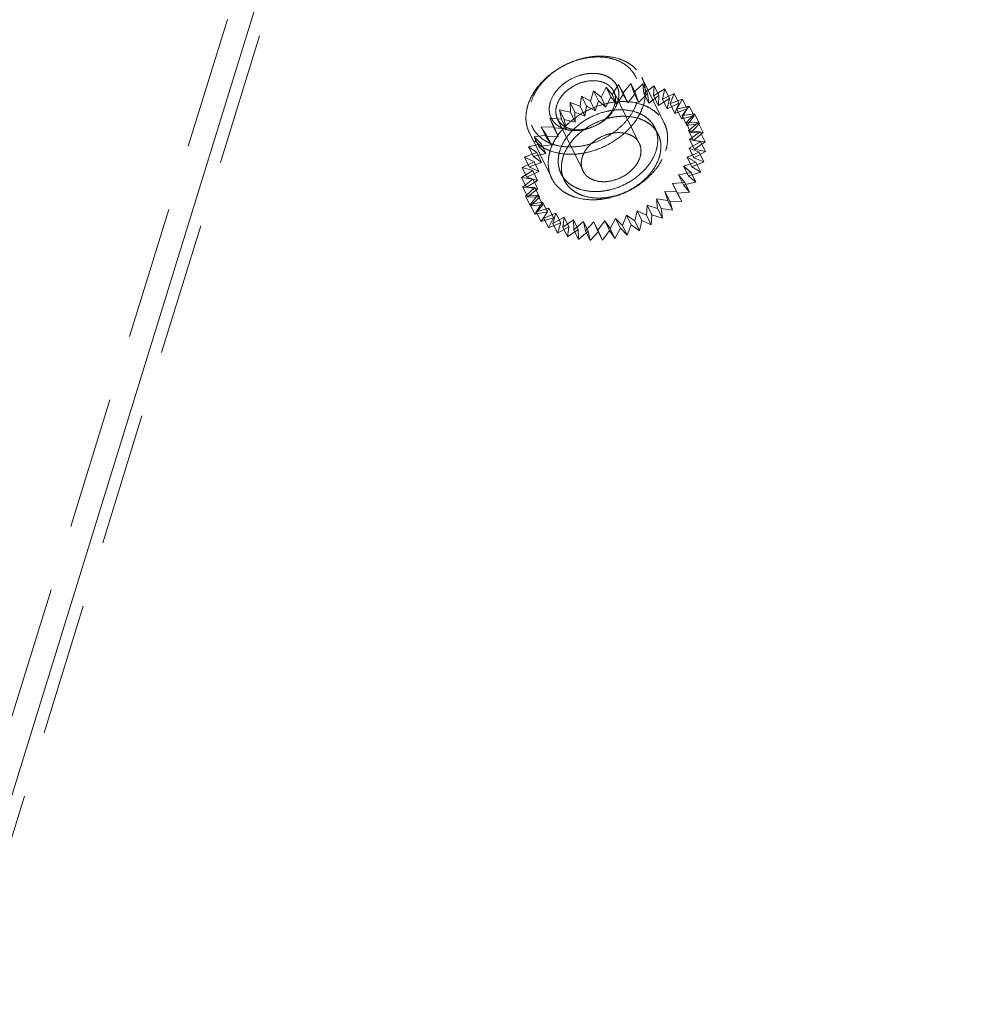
# Model space of a CAD drawing. Header units: millimetres. Extents: x 4065 to 8083, y -652 to 5416.
# Tile 141 of 256: x 5834 to 5871, y 3279 to 3317. Entities that reach past the tile are written whole.
import ezdxf

# ---------------------------------------------------------------- set-up
doc = ezdxf.new("R2010")
doc.units = ezdxf.units.MM
doc.header["$LTSCALE"] = 0.8
doc.linetypes.add('HIDDEN', pattern=[9.525, 6.35, -3.175])
doc.layers.get('0').update_dxf_attribs({"linetype": 'CONTINUOUS', "lineweight": 0})
doc.layers.add('3', color=5, linetype='HIDDEN', lineweight=0)

msp = doc.modelspace()

# ---------------------------------------------------------------- linework, layer by layer
msp.add_line((5924.335, 3578.686), (5787.084, 3134.54))
at = {"layer": '3'}
for p, q in [((5923.414, 3578.686), (5786.162, 3134.54)), ((5924.64, 3578.065), (5787.389, 3133.918)), ((5859.143, 3312.629), (5858.288, 3314.37)), ((5856.729, 3313.616), (5856.914, 3314.005)), ((5856.914, 3314.005), (5857.148, 3313.722)), ((5857.097, 3313.632), (5856.914, 3314.005)), ((5857.148, 3313.722), (5857.392, 3314.1)), ((5857.392, 3314.1), (5857.566, 3313.782)), ((5857.575, 3313.727), (5857.392, 3314.1)), ((5857.566, 3313.782), (5857.865, 3314.142)), ((5858.048, 3313.769), (5857.865, 3314.142)), ((5857.865, 3314.142), (5857.975, 3313.794)), ((5857.975, 3313.794), (5858.323, 3314.128)), ((5858.506, 3313.755), (5858.323, 3314.128)), ((5858.323, 3314.128), (5858.367, 3313.758)), ((5858.367, 3313.758), (5858.758, 3314.06)), ((5858.758, 3314.06), (5858.735, 3313.675)), ((5858.941, 3313.687), (5858.758, 3314.06)), ((5855.922, 3313.272), (5855.978, 3313.661)), ((5855.978, 3313.661), (5856.318, 3313.464)), ((5856.161, 3313.288), (5855.978, 3313.661)), ((5856.318, 3313.464), (5856.44, 3313.858)), ((5856.44, 3313.858), (5856.729, 3313.616)), ((5856.623, 3313.485), (5856.44, 3313.858)), ((5856.729, 3313.616), (5856.912, 3313.243)), ((5856.912, 3313.243), (5857.097, 3313.632)), ((5857.097, 3313.632), (5857.331, 3313.349)), ((5857.148, 3313.722), (5857.331, 3313.349)), ((5858.187, 3311.852), (5857.211, 3313.841)), ((5857.331, 3313.349), (5857.575, 3313.727)), ((5857.566, 3313.782), (5857.749, 3313.409)), ((5857.575, 3313.727), (5857.749, 3313.409)), ((5857.749, 3313.409), (5858.048, 3313.769)), ((5857.975, 3313.794), (5858.158, 3313.421)), ((5858.048, 3313.769), (5858.158, 3313.421)), ((5858.158, 3313.421), (5858.506, 3313.755)), ((5858.367, 3313.758), (5858.55, 3313.385)), ((5858.506, 3313.755), (5858.55, 3313.385)), ((5858.55, 3313.385), (5858.941, 3313.687)), ((5858.735, 3313.675), (5859.16, 3313.938)), ((5858.735, 3313.675), (5858.918, 3313.302)), ((5858.941, 3313.687), (5858.918, 3313.302)), ((5859.16, 3313.938), (5859.071, 3313.545)), ((5859.071, 3313.545), (5859.523, 3313.765)), ((5859.343, 3313.565), (5859.16, 3313.938)), ((5859.523, 3313.765), (5859.369, 3313.373)), ((5859.706, 3313.393), (5859.523, 3313.765)), ((5855.539, 3313.419), (5855.922, 3313.272)), ((5855.722, 3313.046), (5855.539, 3313.419)), ((5855.55, 3313.041), (5855.539, 3313.419)), ((5855.922, 3313.272), (5856.105, 3312.899)), ((5856.105, 3312.899), (5856.161, 3313.288)), ((5856.161, 3313.288), (5856.501, 3313.092)), ((5856.318, 3313.464), (5856.501, 3313.092)), ((5856.501, 3313.092), (5856.623, 3313.485)), ((5856.623, 3313.485), (5856.912, 3313.243)), ((5858.918, 3313.302), (5859.343, 3313.565)), ((5859.071, 3313.545), (5859.254, 3313.173)), ((5859.343, 3313.565), (5859.254, 3313.173)), ((5859.254, 3313.173), (5859.706, 3313.393)), ((5859.369, 3313.373), (5859.838, 3313.545)), ((5859.369, 3313.373), (5859.552, 3313)), ((5859.706, 3313.393), (5859.552, 3313)), ((5859.838, 3313.545), (5859.623, 3313.161)), ((5859.623, 3313.161), (5860.101, 3313.282)), ((5860.101, 3313.282), (5859.828, 3312.913)), ((5860.021, 3313.173), (5859.838, 3313.545)), ((5860.284, 3312.909), (5860.101, 3313.282)), ((5855.13, 3313.136), (5855.55, 3313.041)), ((5855.313, 3312.763), (5855.13, 3313.136)), ((5855.207, 3312.777), (5855.13, 3313.136)), ((5855.55, 3313.041), (5855.733, 3312.668)), ((5855.722, 3313.046), (5856.105, 3312.899)), ((5855.733, 3312.668), (5855.722, 3313.046)), ((5859.552, 3313), (5860.021, 3313.173)), ((5859.623, 3313.161), (5859.806, 3312.788)), ((5860.021, 3313.173), (5859.806, 3312.788)), ((5859.806, 3312.788), (5860.284, 3312.909)), ((5859.828, 3312.913), (5860.305, 3312.981)), ((5859.828, 3312.913), (5860.011, 3312.54)), ((5860.305, 3312.981), (5859.98, 3312.633)), ((5860.284, 3312.909), (5860.011, 3312.54)), ((5860.488, 3312.608), (5860.305, 3312.981)), ((5854.435, 3312.47), (5854.902, 3312.484)), ((5854.76, 3312.818), (5855.207, 3312.777)), ((5854.943, 3312.445), (5854.76, 3312.818)), ((5854.902, 3312.484), (5854.76, 3312.818)), ((5854.902, 3312.484), (5855.085, 3312.111)), ((5856.033, 3310.795), (5855.057, 3312.784)), ((5855.207, 3312.777), (5855.39, 3312.404)), ((5855.313, 3312.763), (5855.733, 3312.668)), ((5855.39, 3312.404), (5855.313, 3312.763)), ((5859.98, 3312.633), (5860.447, 3312.647)), ((5859.98, 3312.633), (5860.163, 3312.261)), ((5860.011, 3312.54), (5860.488, 3312.608)), ((5860.447, 3312.647), (5860.077, 3312.329)), ((5860.488, 3312.608), (5860.163, 3312.261)), ((5860.63, 3312.274), (5860.447, 3312.647)), ((5854.833, 3310.515), (5853.979, 3312.255)), ((5854.163, 3312.101), (5854.64, 3312.169)), ((5854.425, 3311.837), (5854.163, 3312.101)), ((5854.346, 3311.728), (5854.163, 3312.101)), ((5854.64, 3312.169), (5854.435, 3312.47)), ((5854.618, 3312.097), (5854.435, 3312.47)), ((5854.618, 3312.097), (5855.085, 3312.111)), ((5854.823, 3311.796), (5854.618, 3312.097)), ((5854.64, 3312.169), (5854.823, 3311.796)), ((5854.943, 3312.445), (5855.39, 3312.404)), ((5855.085, 3312.111), (5854.943, 3312.445)), ((5858.905, 3312.204), (5858.783, 3312.453)), ((5860.077, 3312.329), (5860.524, 3312.288)), ((5860.077, 3312.329), (5860.26, 3311.956)), ((5860.524, 3312.288), (5860.115, 3312.005)), ((5860.163, 3312.261), (5860.63, 3312.274)), ((5860.63, 3312.274), (5860.26, 3311.956)), ((5860.707, 3311.915), (5860.524, 3312.288)), ((5853.948, 3311.716), (5854.425, 3311.837)), ((5854.346, 3311.728), (5854.823, 3311.796)), ((5854.608, 3311.464), (5854.346, 3311.728)), ((5854.425, 3311.837), (5854.608, 3311.464)), ((5860.535, 3311.91), (5860.095, 3311.667)), ((5860.115, 3312.005), (5860.535, 3311.91)), ((5860.115, 3312.005), (5860.298, 3311.632)), ((5860.26, 3311.956), (5860.707, 3311.915)), ((5860.707, 3311.915), (5860.298, 3311.632)), ((5860.718, 3311.537), (5860.535, 3311.91)), ((5853.794, 3311.323), (5854.263, 3311.496)), ((5854.263, 3311.496), (5853.948, 3311.716)), ((5854.131, 3311.343), (5853.948, 3311.716)), ((5854.131, 3311.343), (5854.608, 3311.464)), ((5854.446, 3311.123), (5854.131, 3311.343)), ((5854.263, 3311.496), (5854.446, 3311.123)), ((5860.479, 3311.52), (5860.017, 3311.323)), ((5860.095, 3311.667), (5860.479, 3311.52)), ((5860.095, 3311.667), (5860.278, 3311.294)), ((5860.718, 3311.537), (5860.278, 3311.294)), ((5860.298, 3311.632), (5860.718, 3311.537)), ((5860.662, 3311.147), (5860.479, 3311.52)), ((5853.705, 3310.931), (5854.157, 3311.151)), ((5854.157, 3311.151), (5853.794, 3311.323)), ((5853.977, 3310.95), (5853.794, 3311.323)), ((5853.977, 3310.95), (5854.446, 3311.123)), ((5854.157, 3311.151), (5854.34, 3310.778)), ((5860.357, 3311.127), (5859.883, 3310.979)), ((5859.883, 3310.979), (5860.172, 3310.737)), ((5859.883, 3310.979), (5860.066, 3310.606)), ((5860.017, 3311.323), (5860.357, 3311.127)), ((5860.017, 3311.323), (5860.2, 3310.95)), ((5860.662, 3311.147), (5860.2, 3310.95)), ((5860.278, 3311.294), (5860.662, 3311.147)), ((5860.54, 3310.754), (5860.357, 3311.127)), ((5853.682, 3310.546), (5854.108, 3310.809)), ((5854.108, 3310.809), (5853.705, 3310.931)), ((5853.888, 3310.558), (5853.705, 3310.931)), ((5853.888, 3310.558), (5854.34, 3310.778)), ((5854.34, 3310.778), (5853.977, 3310.95)), ((5854.108, 3310.809), (5854.291, 3310.436)), ((5855.315, 3310.442), (5855.193, 3310.691)), ((5860.172, 3310.737), (5859.694, 3310.642)), ((5859.694, 3310.642), (5859.928, 3310.359)), ((5859.694, 3310.642), (5859.877, 3310.269)), ((5860.54, 3310.754), (5860.066, 3310.606)), ((5860.066, 3310.606), (5860.355, 3310.364)), ((5860.355, 3310.364), (5860.172, 3310.737)), ((5860.2, 3310.95), (5860.54, 3310.754)), ((5854.117, 3310.478), (5853.682, 3310.546)), ((5853.865, 3310.173), (5853.682, 3310.546)), ((5853.726, 3310.176), (5854.117, 3310.478)), ((5853.865, 3310.173), (5854.291, 3310.436)), ((5854.291, 3310.436), (5853.888, 3310.558)), ((5854.117, 3310.478), (5854.3, 3310.105)), ((5859.928, 3310.359), (5859.455, 3310.318)), ((5859.455, 3310.318), (5859.629, 3309.999)), ((5859.455, 3310.318), (5859.638, 3309.945)), ((5860.355, 3310.364), (5859.877, 3310.269)), ((5859.877, 3310.269), (5860.111, 3309.986)), ((5860.111, 3309.986), (5859.928, 3310.359)), ((5854.185, 3310.163), (5853.726, 3310.176)), ((5853.909, 3309.803), (5853.726, 3310.176)), ((5853.836, 3309.829), (5854.185, 3310.163)), ((5854.309, 3309.87), (5853.836, 3309.829)), ((5854.3, 3310.105), (5853.865, 3310.173)), ((5853.909, 3309.803), (5854.3, 3310.105)), ((5854.01, 3309.511), (5854.309, 3309.87)), ((5854.185, 3310.163), (5854.368, 3309.79)), ((5854.309, 3309.87), (5854.492, 3309.497)), ((5859.629, 3309.999), (5859.171, 3310.013)), ((5859.171, 3310.013), (5859.354, 3309.64)), ((5859.171, 3310.013), (5859.28, 3309.666)), ((5859.812, 3309.626), (5859.629, 3309.999)), ((5860.111, 3309.986), (5859.638, 3309.945)), ((5859.638, 3309.945), (5859.812, 3309.626)), ((5854.019, 3309.456), (5853.836, 3309.829)), ((5854.368, 3309.79), (5853.909, 3309.803)), ((5854.488, 3309.606), (5854.01, 3309.511)), ((5854.193, 3309.138), (5854.01, 3309.511)), ((5854.019, 3309.456), (5854.368, 3309.79)), ((5854.492, 3309.497), (5854.019, 3309.456)), ((5854.193, 3309.138), (5854.492, 3309.497)), ((5854.244, 3309.228), (5854.488, 3309.606)), ((5854.488, 3309.606), (5854.671, 3309.233)), ((5858.487, 3309.486), (5858.465, 3309.101)), ((5858.89, 3309.364), (5858.487, 3309.486)), ((5858.487, 3309.486), (5858.671, 3309.113)), ((5859.28, 3309.666), (5858.846, 3309.734)), ((5858.846, 3309.734), (5859.029, 3309.361)), ((5858.846, 3309.734), (5858.89, 3309.364)), ((5859.463, 3309.293), (5859.28, 3309.666)), ((5859.812, 3309.626), (5859.354, 3309.64)), ((5859.354, 3309.64), (5859.463, 3309.293)), ((5854.671, 3309.233), (5854.193, 3309.138)), ((5854.718, 3309.375), (5854.244, 3309.228)), ((5854.427, 3308.855), (5854.244, 3309.228)), ((5854.427, 3308.855), (5854.671, 3309.233)), ((5854.533, 3308.985), (5854.718, 3309.375)), ((5854.995, 3309.182), (5854.533, 3308.985)), ((5854.718, 3309.375), (5854.901, 3309.002)), ((5854.873, 3308.789), (5854.995, 3309.182)), ((5854.995, 3309.182), (5855.178, 3308.809)), ((5857.698, 3309.101), (5857.544, 3308.709)), ((5858.013, 3308.881), (5857.698, 3309.101)), ((5857.698, 3309.101), (5857.881, 3308.728)), ((5858.102, 3309.274), (5858.013, 3308.881)), ((5858.465, 3309.101), (5858.102, 3309.274)), ((5858.102, 3309.274), (5858.285, 3308.901)), ((5858.648, 3308.728), (5858.465, 3309.101)), ((5858.671, 3309.113), (5858.648, 3308.728)), ((5859.073, 3308.991), (5858.671, 3309.113)), ((5859.073, 3308.991), (5858.89, 3309.364)), ((5859.463, 3309.293), (5859.029, 3309.361)), ((5859.029, 3309.361), (5859.073, 3308.991)), ((5854.901, 3309.002), (5854.427, 3308.855)), ((5854.716, 3308.612), (5854.533, 3308.985)), ((5854.716, 3308.612), (5854.901, 3309.002)), ((5855.178, 3308.809), (5854.716, 3308.612)), ((5855.313, 3309.031), (5854.873, 3308.789)), ((5855.056, 3308.416), (5854.873, 3308.789)), ((5855.056, 3308.416), (5855.178, 3308.809)), ((5855.257, 3308.641), (5855.313, 3309.031)), ((5855.665, 3308.924), (5855.257, 3308.641)), ((5855.313, 3309.031), (5855.496, 3308.658)), ((5855.665, 3308.924), (5855.848, 3308.551)), ((5855.676, 3308.546), (5855.665, 3308.924)), ((5856.046, 3308.864), (5855.676, 3308.546)), ((5856.046, 3308.864), (5856.229, 3308.491)), ((5856.123, 3308.505), (5856.046, 3308.864)), ((5856.448, 3308.852), (5856.123, 3308.505)), ((5856.448, 3308.852), (5856.631, 3308.479)), ((5856.59, 3308.519), (5856.448, 3308.852)), ((5856.862, 3308.888), (5856.59, 3308.519)), ((5857.067, 3308.587), (5856.862, 3308.888)), ((5856.862, 3308.888), (5857.045, 3308.516)), ((5857.282, 3308.972), (5857.067, 3308.587)), ((5857.544, 3308.709), (5857.282, 3308.972)), ((5857.282, 3308.972), (5857.465, 3308.599)), ((5857.727, 3308.336), (5857.544, 3308.709)), ((5857.881, 3308.728), (5857.727, 3308.336)), ((5858.196, 3308.508), (5857.881, 3308.728)), ((5858.196, 3308.508), (5858.013, 3308.881)), ((5858.285, 3308.901), (5858.196, 3308.508)), ((5858.648, 3308.728), (5858.285, 3308.901)), ((5855.496, 3308.658), (5855.056, 3308.416)), ((5855.44, 3308.268), (5855.257, 3308.641)), ((5855.44, 3308.268), (5855.496, 3308.658)), ((5855.848, 3308.551), (5855.44, 3308.268)), ((5855.859, 3308.173), (5855.676, 3308.546)), ((5855.859, 3308.173), (5855.848, 3308.551)), ((5856.229, 3308.491), (5855.859, 3308.173)), ((5856.306, 3308.132), (5856.123, 3308.505)), ((5856.306, 3308.132), (5856.229, 3308.491)), ((5856.631, 3308.479), (5856.306, 3308.132)), ((5856.773, 3308.146), (5856.59, 3308.519)), ((5856.773, 3308.146), (5856.631, 3308.479)), ((5857.045, 3308.516), (5856.773, 3308.146)), ((5857.25, 3308.214), (5857.045, 3308.516)), ((5857.25, 3308.214), (5857.067, 3308.587)), ((5857.465, 3308.599), (5857.25, 3308.214)), ((5857.727, 3308.336), (5857.465, 3308.599))]:
    msp.add_line(p, q, dxfattribs=at)
for points, knots in [([(5853.923, 3313.312), (5853.988, 3313.522), (5854.146, 3313.827), (5854.434, 3314.184), (5854.79, 3314.525), (5855.317, 3314.872), (5855.91, 3315.093), (5856.397, 3315.181), (5856.86, 3315.206), (5857.307, 3315.141), (5857.698, 3314.976), (5857.945, 3314.813), (5858.147, 3314.611), (5858.248, 3314.452), (5858.288, 3314.37)], [0, 0, 0, 0, 0.120788, 0.185742, 0.25306, 0.39182, 0.53099, 0.598791, 0.664373, 0.786659, 0.84339, 0.89737, 0.949254, 1, 1, 1, 1]), ([(5854.047, 3313.437), (5854.083, 3313.553), (5854.183, 3313.786), (5854.4, 3314.108), (5854.681, 3314.405), (5855.125, 3314.753), (5855.645, 3315.004), (5856.193, 3315.137), (5856.599, 3315.171), (5856.985, 3315.14), (5857.338, 3315.043), (5857.644, 3314.884), (5857.891, 3314.667), (5858.067, 3314.4), (5858.163, 3314.095), (5858.177, 3313.766), (5858.133, 3313.546), (5858.099, 3313.437)], [0, 0, 0, 0, 0.061123, 0.126105, 0.194443, 0.265215, 0.408848, 0.479458, 0.547544, 0.612218, 0.67301, 0.730008, 0.783953, 0.836212, 0.888549, 0.942703, 1, 1, 1, 1]), ([(5854.783, 3313.437), (5854.83, 3313.589), (5854.956, 3313.809), (5855.187, 3314.053), (5855.47, 3314.275), (5855.801, 3314.434), (5856.149, 3314.518), (5856.407, 3314.54), (5856.653, 3314.521), (5856.878, 3314.459), (5857.073, 3314.358), (5857.23, 3314.22), (5857.342, 3314.05), (5857.403, 3313.856), (5857.412, 3313.646), (5857.384, 3313.506), (5857.362, 3313.437)], [0, 0, 0, 0, 0.12563, 0.194006, 0.264816, 0.408527, 0.479176, 0.547299, 0.612008, 0.672834, 0.729862, 0.783836, 0.836124, 0.888491, 0.942674, 1, 1, 1, 1]), ([(5858.288, 3314.37), (5858.326, 3314.292), (5858.387, 3314.127), (5858.426, 3313.863), (5858.414, 3313.587), (5858.373, 3313.404), (5858.344, 3313.312)], [0, 0, 0, 0, 0.239088, 0.482922, 0.735582, 1, 1, 1, 1]), ([(5855.029, 3313.312), (5855.061, 3313.417), (5855.14, 3313.57), (5855.284, 3313.748), (5855.462, 3313.918), (5855.726, 3314.092), (5856.077, 3314.224), (5856.436, 3314.268), (5856.72, 3314.227), (5856.916, 3314.144), (5857.039, 3314.063), (5857.14, 3313.962), (5857.191, 3313.882), (5857.211, 3313.841)], [0, 0, 0, 0, 0.120819, 0.185789, 0.253126, 0.391923, 0.531129, 0.664281, 0.786601, 0.843348, 0.897342, 0.94924, 1, 1, 1, 1]), ([(5857.211, 3313.841), (5857.23, 3313.802), (5857.26, 3313.72), (5857.28, 3313.588), (5857.274, 3313.45), (5857.253, 3313.358), (5857.239, 3313.312)], [0, 0, 0, 0, 0.239094, 0.482925, 0.735587, 1, 1, 1, 1]), ([(5853.979, 3312.255), (5853.941, 3312.333), (5853.881, 3312.498), (5853.841, 3312.762), (5853.854, 3313.038), (5853.895, 3313.221), (5853.923, 3313.312)], [0, 0, 0, 0, 0.239087, 0.482923, 0.735578, 1, 1, 1, 1]), ([(5858.099, 3313.437), (5858.063, 3313.32), (5857.963, 3313.088), (5857.746, 3312.765), (5857.465, 3312.468), (5857.02, 3312.12), (5856.501, 3311.869), (5855.953, 3311.737), (5855.547, 3311.702), (5855.161, 3311.734), (5854.808, 3311.83), (5854.502, 3311.989), (5854.255, 3312.206), (5854.079, 3312.473), (5853.982, 3312.779), (5853.969, 3313.108), (5854.013, 3313.328), (5854.047, 3313.437)], [0, 0, 0, 0, 0.061123, 0.126105, 0.194443, 0.265215, 0.408848, 0.479458, 0.547544, 0.612218, 0.67301, 0.730008, 0.783953, 0.836212, 0.888549, 0.942703, 1, 1, 1, 1]), ([(5858.344, 3313.312), (5858.28, 3313.103), (5858.122, 3312.798), (5857.834, 3312.441), (5857.478, 3312.1), (5856.951, 3311.753), (5856.358, 3311.532), (5855.871, 3311.444), (5855.408, 3311.419), (5854.961, 3311.484), (5854.57, 3311.649), (5854.323, 3311.812), (5854.121, 3312.014), (5854.02, 3312.173), (5853.979, 3312.255)], [0, 0, 0, 0, 0.120788, 0.185742, 0.25306, 0.39182, 0.53099, 0.598791, 0.664373, 0.786659, 0.84339, 0.89737, 0.949254, 1, 1, 1, 1]), ([(5857.362, 3313.437), (5857.315, 3313.285), (5857.19, 3313.065), (5856.959, 3312.821), (5856.676, 3312.599), (5856.345, 3312.439), (5855.996, 3312.355), (5855.738, 3312.333), (5855.493, 3312.353), (5855.268, 3312.414), (5855.073, 3312.516), (5854.916, 3312.654), (5854.804, 3312.824), (5854.743, 3313.018), (5854.734, 3313.228), (5854.762, 3313.367), (5854.783, 3313.437)], [0, 0, 0, 0, 0.12563, 0.194006, 0.264816, 0.408527, 0.479176, 0.547299, 0.612008, 0.672834, 0.729862, 0.783836, 0.836124, 0.888491, 0.942674, 1, 1, 1, 1]), ([(5854.777, 3311.572), (5854.842, 3311.781), (5855, 3312.086), (5855.288, 3312.443), (5855.644, 3312.784), (5856.171, 3313.131), (5856.764, 3313.353), (5857.251, 3313.441), (5857.714, 3313.465), (5858.161, 3313.4), (5858.552, 3313.236), (5858.799, 3313.072), (5859.001, 3312.87), (5859.102, 3312.712), (5859.143, 3312.629)], [0, 0, 0, 0, 0.120791, 0.185745, 0.253063, 0.391823, 0.530992, 0.598793, 0.664375, 0.786661, 0.843391, 0.89737, 0.949254, 1, 1, 1, 1]), ([(5855.057, 3312.784), (5855.038, 3312.823), (5855.007, 3312.905), (5854.988, 3313.037), (5854.994, 3313.175), (5855.015, 3313.267), (5855.029, 3313.312)], [0, 0, 0, 0, 0.239094, 0.482925, 0.7356, 1, 1, 1, 1]), ([(5857.239, 3313.312), (5857.207, 3313.208), (5857.128, 3313.055), (5856.984, 3312.877), (5856.806, 3312.706), (5856.542, 3312.533), (5856.19, 3312.401), (5855.832, 3312.357), (5855.548, 3312.398), (5855.352, 3312.481), (5855.228, 3312.562), (5855.127, 3312.663), (5855.077, 3312.742), (5855.057, 3312.784)], [0, 0, 0, 0, 0.120819, 0.185789, 0.253126, 0.391923, 0.531129, 0.664281, 0.786601, 0.843348, 0.897342, 0.94924, 1, 1, 1, 1]), ([(5855.146, 3311.572), (5855.2, 3311.746), (5855.331, 3312.001), (5855.572, 3312.298), (5855.868, 3312.582), (5856.307, 3312.872), (5856.801, 3313.056), (5857.207, 3313.129), (5857.593, 3313.15), (5857.965, 3313.095), (5858.291, 3312.958), (5858.497, 3312.822), (5858.666, 3312.654), (5858.75, 3312.522), (5858.784, 3312.453)], [0, 0, 0, 0, 0.120791, 0.185745, 0.253063, 0.391824, 0.530993, 0.598794, 0.664376, 0.786661, 0.843392, 0.89737, 0.949254, 1, 1, 1, 1]), ([(5855.268, 3311.323), (5855.322, 3311.498), (5855.453, 3311.752), (5855.694, 3312.05), (5855.99, 3312.333), (5856.429, 3312.623), (5856.923, 3312.807), (5857.329, 3312.881), (5857.715, 3312.901), (5858.087, 3312.847), (5858.413, 3312.71), (5858.619, 3312.574), (5858.788, 3312.405), (5858.872, 3312.273), (5858.906, 3312.204)], [0, 0, 0, 0, 0.120791, 0.185745, 0.253063, 0.391824, 0.530993, 0.598794, 0.664376, 0.786661, 0.843392, 0.89737, 0.949254, 1, 1, 1, 1]), ([(5859.143, 3312.629), (5859.181, 3312.552), (5859.241, 3312.387), (5859.28, 3312.122), (5859.268, 3311.846), (5859.227, 3311.663), (5859.199, 3311.572)], [0, 0, 0, 0, 0.239084, 0.482918, 0.735571, 1, 1, 1, 1]), ([(5858.187, 3311.852), (5858.167, 3311.893), (5858.117, 3311.972), (5858.016, 3312.073), (5857.892, 3312.155), (5857.696, 3312.237), (5857.412, 3312.279), (5857.054, 3312.234), (5856.702, 3312.103), (5856.438, 3311.929), (5856.26, 3311.759), (5856.116, 3311.58), (5856.037, 3311.428), (5856.005, 3311.323)], [0, 0, 0, 0, 0.050759, 0.102657, 0.15665, 0.213396, 0.335714, 0.468865, 0.608071, 0.746869, 0.814205, 0.879175, 1, 1, 1, 1]), ([(5858.784, 3312.453), (5858.815, 3312.388), (5858.866, 3312.251), (5858.898, 3312.031), (5858.888, 3311.801), (5858.854, 3311.648), (5858.83, 3311.572)], [0, 0, 0, 0, 0.239084, 0.482917, 0.735573, 1, 1, 1, 1]), ([(5858.906, 3312.204), (5858.937, 3312.14), (5858.988, 3312.002), (5859.02, 3311.782), (5859.01, 3311.552), (5858.976, 3311.399), (5858.952, 3311.323)], [0, 0, 0, 0, 0.239084, 0.482917, 0.735573, 1, 1, 1, 1]), ([(5858.215, 3311.323), (5858.229, 3311.369), (5858.25, 3311.46), (5858.256, 3311.598), (5858.237, 3311.731), (5858.206, 3311.813), (5858.187, 3311.852)], [0, 0, 0, 0, 0.264406, 0.517093, 0.760912, 1, 1, 1, 1]), ([(5854.777, 3311.572), (5854.749, 3311.481), (5854.708, 3311.298), (5854.696, 3311.022), (5854.735, 3310.757), (5854.795, 3310.592), (5854.833, 3310.515)], [0, 0, 0, 0, 0.264429, 0.517082, 0.760916, 1, 1, 1, 1]), ([(5854.833, 3310.515), (5854.874, 3310.432), (5854.975, 3310.274), (5855.177, 3310.072), (5855.424, 3309.908), (5855.815, 3309.744), (5856.262, 3309.679), (5856.725, 3309.703), (5857.212, 3309.791), (5857.805, 3310.012), (5858.332, 3310.36), (5858.688, 3310.7), (5858.976, 3311.058), (5859.134, 3311.363), (5859.199, 3311.572)], [0, 0, 0, 0, 0.050746, 0.10263, 0.156609, 0.213339, 0.335625, 0.401207, 0.469008, 0.608177, 0.746937, 0.814255, 0.879209, 1, 1, 1, 1]), ([(5855.146, 3311.572), (5855.122, 3311.496), (5855.088, 3311.343), (5855.078, 3311.113), (5855.11, 3310.893), (5855.161, 3310.756), (5855.193, 3310.691)], [0, 0, 0, 0, 0.264427, 0.517083, 0.760916, 1, 1, 1, 1]), ([(5855.193, 3310.691), (5855.226, 3310.622), (5855.31, 3310.49), (5855.479, 3310.322), (5855.685, 3310.186), (5856.011, 3310.049), (5856.383, 3309.994), (5856.769, 3310.015), (5857.175, 3310.088), (5857.669, 3310.272), (5858.108, 3310.562), (5858.404, 3310.846), (5858.645, 3311.143), (5858.776, 3311.398), (5858.83, 3311.572)], [0, 0, 0, 0, 0.050746, 0.10263, 0.156608, 0.213339, 0.335624, 0.401206, 0.469007, 0.608176, 0.746937, 0.814255, 0.879209, 1, 1, 1, 1]), ([(5855.268, 3311.323), (5855.244, 3311.247), (5855.21, 3311.095), (5855.2, 3310.865), (5855.232, 3310.644), (5855.283, 3310.507), (5855.315, 3310.442)], [0, 0, 0, 0, 0.264427, 0.517083, 0.760916, 1, 1, 1, 1]), ([(5855.315, 3310.442), (5855.348, 3310.373), (5855.432, 3310.242), (5855.601, 3310.073), (5855.807, 3309.937), (5856.133, 3309.8), (5856.505, 3309.745), (5856.891, 3309.766), (5857.297, 3309.839), (5857.791, 3310.024), (5858.23, 3310.313), (5858.527, 3310.597), (5858.767, 3310.895), (5858.898, 3311.149), (5858.952, 3311.323)], [0, 0, 0, 0, 0.050746, 0.10263, 0.156608, 0.213339, 0.335624, 0.401206, 0.469007, 0.608176, 0.746937, 0.814255, 0.879209, 1, 1, 1, 1]), ([(5856.005, 3311.323), (5855.991, 3311.278), (5855.97, 3311.186), (5855.964, 3311.048), (5855.983, 3310.916), (5856.014, 3310.833), (5856.033, 3310.795)], [0, 0, 0, 0, 0.264406, 0.517093, 0.760912, 1, 1, 1, 1]), ([(5856.033, 3310.795), (5856.053, 3310.753), (5856.103, 3310.674), (5856.204, 3310.573), (5856.328, 3310.492), (5856.524, 3310.409), (5856.808, 3310.368), (5857.166, 3310.412), (5857.518, 3310.544), (5857.782, 3310.717), (5857.96, 3310.888), (5858.104, 3311.066), (5858.183, 3311.219), (5858.215, 3311.323)], [0, 0, 0, 0, 0.050759, 0.102657, 0.15665, 0.213396, 0.335714, 0.468865, 0.608071, 0.746869, 0.814205, 0.879175, 1, 1, 1, 1])]:
    msp.add_open_spline(points, degree=3, knots=knots, dxfattribs=at)

doc.saveas('drawing.dxf')
